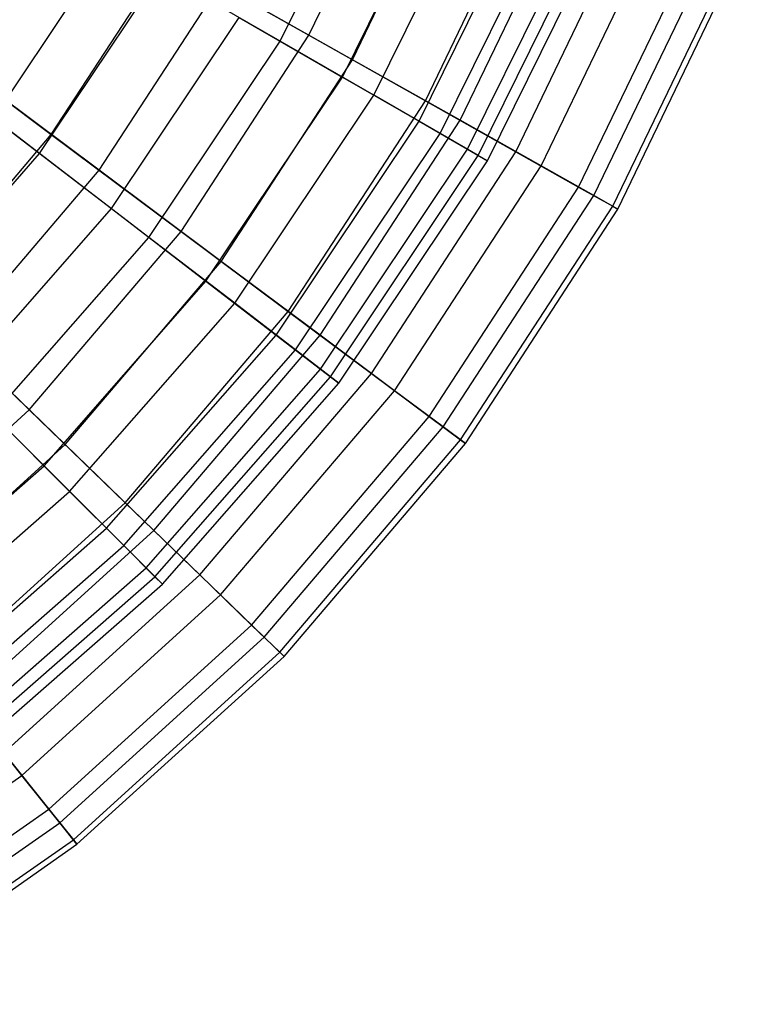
# Model space of a CAD drawing. Extents: x 0.2 to 40.1, y -6.7 to 6.7.
# Tile 20 of 256: x 3.971 to 4.749, y -5.398 to -4.333. Entities that reach past the tile are written whole.
import ezdxf

# ---------------------------------------------------------------- set-up
doc = ezdxf.new("R2010")
doc.units = 0
doc.header["$MEASUREMENT"] = 0
doc.layers.get('0').update_dxf_attribs({"color": 13, "linetype": 'CONTINUOUS'})

# ---------------------------------------------------------------- blocks, each defined once
blk = doc.blocks.new('SNOWBALL_XIV_PM3_STL')
at = {"color": 0}
for p, q in [((4.284, -4.3495, 5.8541), (4.3939, -4.1213, 5.8541)), ((4.284, -4.3495, 5.8541), (4.3939, -4.1213, 5.8541)), ((4.253, -4.356, 8.2113), (4.366, -4.1269, 8.2113)), ((4.253, -4.356, 8.2113), (4.366, -4.1269, 8.2113)), ((4.3312, -4.3761, 8.3537), (4.4441, -4.1416, 8.3537)), ((4.3312, -4.3761, 8.3537), (4.4441, -4.1416, 8.3537)), ((4.3203, -4.3949, 6.2443), (4.4378, -4.1566, 6.2443)), ((4.3203, -4.3949, 6.2443), (4.4378, -4.1566, 6.2443)), ((4.3542, -4.4145, 7.9456), (4.474, -4.1716, 7.9456)), ((4.3542, -4.4145, 7.9456), (4.474, -4.1716, 7.9456)), ((4.41, -4.4205, 6.1083), (4.528, -4.1756, 6.1083)), ((4.41, -4.4205, 6.1083), (4.528, -4.1756, 6.1083)), ((4.4031, -4.4427, 6.5183), (4.5261, -4.1932, 6.5183)), ((4.4031, -4.4427, 6.5183), (4.5261, -4.1932, 6.5183)), ((4.4476, -4.4416, 8.0934), (4.5679, -4.1918, 8.0934)), ((4.4476, -4.4416, 8.0934), (4.5679, -4.1918, 8.0934)), ((4.426, -4.4559, 7.6675), (4.5505, -4.2033, 7.6675)), ((4.426, -4.4559, 7.6675), (4.5505, -4.2033, 7.6675)), ((4.4556, -4.473, 6.8021), (4.5821, -4.2164, 6.8021)), ((4.4556, -4.473, 6.8021), (4.5821, -4.2164, 6.8021)), ((4.4671, -4.4797, 7.3812), (4.5944, -4.2215, 7.3812)), ((4.4671, -4.4797, 7.3812), (4.5944, -4.2215, 7.3812)), ((4.4771, -4.4854, 7.0913), (4.605, -4.2259, 7.0913)), ((4.4771, -4.4854, 7.0913), (4.605, -4.2259, 7.0913)), ((4.5078, -4.4756, 6.3785), (4.632, -4.2177, 6.3785)), ((4.5078, -4.4756, 6.3785), (4.632, -4.2177, 6.3785)), ((4.535, -4.4909, 7.8186), (4.6609, -4.2294, 7.8186)), ((4.535, -4.4909, 7.8186), (4.6609, -4.2294, 7.8186)), ((4.5757, -4.5138, 6.6605), (4.7042, -4.2469, 6.6605)), ((4.5757, -4.5138, 6.6605), (4.7042, -4.2469, 6.6605)), ((3.9431, -4.4396, 5.7425), (4.0697, -4.2502, 5.7425)), ((3.9431, -4.4396, 5.7425), (4.0697, -4.2502, 5.7425)), ((4.5922, -4.5231, 7.5335), (4.7217, -4.254, 7.5335)), ((4.5922, -4.5231, 7.5335), (4.7217, -4.254, 7.5335)), ((4.0055, -4.4571, 5.6196), (4.1315, -4.2636, 5.6196)), ((4.0055, -4.4571, 5.6196), (4.1315, -4.2636, 5.6196)), ((4.1315, -4.2636, 5.6196), (4.284, -4.3495, 5.8541)), ((4.1315, -4.2636, 5.6196), (4.284, -4.3495, 5.8541)), ((4.6126, -4.5346, 6.95), (4.7435, -4.2629, 6.95)), ((4.6126, -4.5346, 6.95), (4.7435, -4.2629, 6.95)), ((4.6182, -4.5377, 7.2425), (4.7494, -4.2652, 7.2425)), ((4.6182, -4.5377, 7.2425), (4.7494, -4.2652, 7.2425)), ((3.9928, -4.4777, 8.4603), (4.1239, -4.2815, 8.4603)), ((3.9928, -4.4777, 8.4603), (4.1239, -4.2815, 8.4603)), ((4.253, -4.356, 8.2113), (4.1239, -4.2815, 8.4603)), ((4.253, -4.356, 8.2113), (4.1239, -4.2815, 8.4603)), ((4.0572, -4.4957, 8.5955), (4.1877, -4.2953, 8.5955)), ((4.0572, -4.4957, 8.5955), (4.1877, -4.2953, 8.5955)), ((4.3312, -4.3761, 8.3537), (4.1877, -4.2953, 8.5955)), ((4.3312, -4.3761, 8.3537), (4.1877, -4.2953, 8.5955)), ((4.0704, -4.5372, 5.9843), (4.2086, -4.3304, 5.9843)), ((4.0704, -4.5372, 5.9843), (4.2086, -4.3304, 5.9843)), ((4.2086, -4.3304, 5.9843), (4.3203, -4.3949, 6.2443)), ((4.2086, -4.3304, 5.9843), (4.3203, -4.3949, 6.2443)), ((3.8431, -4.3359, 5.4086), (4.0055, -4.4571, 5.6196)), ((3.8431, -4.3359, 5.4086), (4.0055, -4.4571, 5.6196)), ((4.1111, -4.5684, 8.2113), (4.253, -4.356, 8.2113)), ((4.1111, -4.5684, 8.2113), (4.253, -4.356, 8.2113)), ((4.1458, -4.5618, 5.8541), (4.284, -4.3495, 5.8541)), ((4.1458, -4.5618, 5.8541), (4.284, -4.3495, 5.8541)), ((4.3542, -4.4145, 7.9456), (4.253, -4.356, 8.2113)), ((4.3542, -4.4145, 7.9456), (4.253, -4.356, 8.2113)), ((4.284, -4.3495, 5.8541), (4.41, -4.4205, 6.1083)), ((4.284, -4.3495, 5.8541), (4.41, -4.4205, 6.1083)), ((3.9928, -4.4777, 8.4603), (3.8508, -4.3687, 8.6887)), ((3.9928, -4.4777, 8.4603), (3.8508, -4.3687, 8.6887)), ((4.1892, -4.5942, 8.3537), (4.3312, -4.3761, 8.3537)), ((4.1892, -4.5942, 8.3537), (4.3312, -4.3761, 8.3537)), ((4.4476, -4.4416, 8.0934), (4.3312, -4.3761, 8.3537)), ((4.4476, -4.4416, 8.0934), (4.3312, -4.3761, 8.3537)), ((4.0572, -4.4957, 8.5955), (3.9023, -4.3801, 8.8151)), ((4.0572, -4.4957, 8.5955), (3.9023, -4.3801, 8.8151)), ((4.1727, -4.6157, 6.2443), (4.3203, -4.3949, 6.2443)), ((4.1727, -4.6157, 6.2443), (4.3203, -4.3949, 6.2443)), ((4.3203, -4.3949, 6.2443), (4.4031, -4.4427, 6.5183)), ((4.3203, -4.3949, 6.2443), (4.4031, -4.4427, 6.5183)), ((4.2038, -4.6396, 7.9456), (4.3542, -4.4145, 7.9456)), ((4.2038, -4.6396, 7.9456), (4.3542, -4.4145, 7.9456)), ((4.426, -4.4559, 7.6675), (4.3542, -4.4145, 7.9456)), ((4.426, -4.4559, 7.6675), (4.3542, -4.4145, 7.9456)), ((4.2617, -4.6483, 6.1083), (4.41, -4.4205, 6.1083)), ((4.2617, -4.6483, 6.1083), (4.41, -4.4205, 6.1083)), ((4.41, -4.4205, 6.1083), (4.5078, -4.4756, 6.3785)), ((4.41, -4.4205, 6.1083), (4.5078, -4.4756, 6.3785)), ((3.9431, -4.4396, 5.7425), (4.0704, -4.5372, 5.9843)), ((3.9431, -4.4396, 5.7425), (4.0704, -4.5372, 5.9843)), ((4.2485, -4.6739, 6.5183), (4.4031, -4.4427, 6.5183)), ((4.2485, -4.6739, 6.5183), (4.4031, -4.4427, 6.5183)), ((4.2963, -4.6741, 8.0934), (4.4476, -4.4416, 8.0934)), ((4.2963, -4.6741, 8.0934), (4.4476, -4.4416, 8.0934)), ((4.4031, -4.4427, 6.5183), (4.4556, -4.473, 6.8021)), ((4.4031, -4.4427, 6.5183), (4.4556, -4.473, 6.8021)), ((4.535, -4.4909, 7.8186), (4.4476, -4.4416, 8.0934)), ((4.535, -4.4909, 7.8186), (4.4476, -4.4416, 8.0934)), ((3.8559, -4.6329, 5.6196), (4.0055, -4.4571, 5.6196)), ((3.8559, -4.6329, 5.6196), (4.0055, -4.4571, 5.6196)), ((4.0055, -4.4571, 5.6196), (4.1458, -4.5618, 5.8541)), ((4.0055, -4.4571, 5.6196), (4.1458, -4.5618, 5.8541)), ((4.2695, -4.69, 7.6675), (4.426, -4.4559, 7.6675)), ((4.2695, -4.69, 7.6675), (4.426, -4.4559, 7.6675)), ((4.4671, -4.4797, 7.3812), (4.426, -4.4559, 7.6675)), ((4.4671, -4.4797, 7.3812), (4.426, -4.4559, 7.6675)), ((4.2967, -4.7108, 6.8021), (4.4556, -4.473, 6.8021)), ((4.2967, -4.7108, 6.8021), (4.4556, -4.473, 6.8021)), ((4.4556, -4.473, 6.8021), (4.4771, -4.4854, 7.0913)), ((4.4556, -4.473, 6.8021), (4.4771, -4.4854, 7.0913)), ((3.8372, -4.6551, 8.4603), (3.9928, -4.4777, 8.4603)), ((3.8372, -4.6551, 8.4603), (3.9928, -4.4777, 8.4603)), ((4.1111, -4.5684, 8.2113), (3.9928, -4.4777, 8.4603)), ((4.1111, -4.5684, 8.2113), (3.9928, -4.4777, 8.4603)), ((4.3072, -4.719, 7.3812), (4.4671, -4.4797, 7.3812)), ((4.3072, -4.719, 7.3812), (4.4671, -4.4797, 7.3812)), ((4.3516, -4.7154, 6.3785), (4.5078, -4.4756, 6.3785)), ((4.3516, -4.7154, 6.3785), (4.5078, -4.4756, 6.3785)), ((4.4771, -4.4854, 7.0913), (4.4671, -4.4797, 7.3812)), ((4.4771, -4.4854, 7.0913), (4.4671, -4.4797, 7.3812)), ((4.5078, -4.4756, 6.3785), (4.5757, -4.5138, 6.6605)), ((4.5078, -4.4756, 6.3785), (4.5757, -4.5138, 6.6605)), ((4.3163, -4.7259, 7.0913), (4.4771, -4.4854, 7.0913)), ((4.3163, -4.7259, 7.0913), (4.4771, -4.4854, 7.0913)), ((4.3767, -4.7341, 7.8186), (4.535, -4.4909, 7.8186)), ((4.3767, -4.7341, 7.8186), (4.535, -4.4909, 7.8186)), ((4.5922, -4.5231, 7.5335), (4.535, -4.4909, 7.8186)), ((4.5922, -4.5231, 7.5335), (4.535, -4.4909, 7.8186)), ((3.9022, -4.6778, 8.5955), (4.0572, -4.4957, 8.5955)), ((3.9022, -4.6778, 8.5955), (4.0572, -4.4957, 8.5955)), ((4.1892, -4.5942, 8.3537), (4.0572, -4.4957, 8.5955)), ((4.1892, -4.5942, 8.3537), (4.0572, -4.4957, 8.5955)), ((4.4141, -4.762, 6.6605), (4.5757, -4.5138, 6.6605)), ((4.4141, -4.762, 6.6605), (4.5757, -4.5138, 6.6605)), ((4.5757, -4.5138, 6.6605), (4.6126, -4.5346, 6.95)), ((4.5757, -4.5138, 6.6605), (4.6126, -4.5346, 6.95)), ((4.4292, -4.7733, 7.5335), (4.5922, -4.5231, 7.5335)), ((4.4292, -4.7733, 7.5335), (4.5922, -4.5231, 7.5335)), ((4.6182, -4.5377, 7.2425), (4.5922, -4.5231, 7.5335)), ((4.6182, -4.5377, 7.2425), (4.5922, -4.5231, 7.5335)), ((4.4481, -4.7874, 6.95), (4.6126, -4.5346, 6.95)), ((4.4481, -4.7874, 6.95), (4.6126, -4.5346, 6.95)), ((4.6126, -4.5346, 6.95), (4.6182, -4.5377, 7.2425)), ((4.6126, -4.5346, 6.95), (4.6182, -4.5377, 7.2425)), ((3.9064, -4.7243, 5.9843), (4.0704, -4.5372, 5.9843)), ((3.9064, -4.7243, 5.9843), (4.0704, -4.5372, 5.9843)), ((4.0704, -4.5372, 5.9843), (4.1727, -4.6157, 6.2443)), ((4.0704, -4.5372, 5.9843), (4.1727, -4.6157, 6.2443)), ((4.4532, -4.7912, 7.2425), (4.6182, -4.5377, 7.2425)), ((4.4532, -4.7912, 7.2425), (4.6182, -4.5377, 7.2425)), ((3.9426, -4.7605, 8.2113), (4.1111, -4.5684, 8.2113)), ((3.9426, -4.7605, 8.2113), (4.1111, -4.5684, 8.2113)), ((3.9816, -4.7547, 5.8541), (4.1458, -4.5618, 5.8541)), ((3.9816, -4.7547, 5.8541), (4.1458, -4.5618, 5.8541)), ((4.2038, -4.6396, 7.9456), (4.1111, -4.5684, 8.2113)), ((4.2038, -4.6396, 7.9456), (4.1111, -4.5684, 8.2113)), ((4.1458, -4.5618, 5.8541), (4.2617, -4.6483, 6.1083)), ((4.1458, -4.5618, 5.8541), (4.2617, -4.6483, 6.1083)), ((4.0205, -4.7924, 8.3537), (4.1892, -4.5942, 8.3537)), ((4.0205, -4.7924, 8.3537), (4.1892, -4.5942, 8.3537)), ((4.2963, -4.6741, 8.0934), (4.1892, -4.5942, 8.3537)), ((4.2963, -4.6741, 8.0934), (4.1892, -4.5942, 8.3537)), ((3.9976, -4.8155, 6.2443), (4.1727, -4.6157, 6.2443)), ((3.9976, -4.8155, 6.2443), (4.1727, -4.6157, 6.2443)), ((4.1727, -4.6157, 6.2443), (4.2485, -4.6739, 6.5183)), ((4.1727, -4.6157, 6.2443), (4.2485, -4.6739, 6.5183)), ((3.8559, -4.6329, 5.6196), (3.9816, -4.7547, 5.8541)), ((3.8559, -4.6329, 5.6196), (3.9816, -4.7547, 5.8541)), ((4.0253, -4.8432, 7.9456), (4.2038, -4.6396, 7.9456)), ((4.0253, -4.8432, 7.9456), (4.2038, -4.6396, 7.9456)), ((4.2695, -4.69, 7.6675), (4.2038, -4.6396, 7.9456)), ((4.2695, -4.69, 7.6675), (4.2038, -4.6396, 7.9456)), ((4.0855, -4.8553, 6.1083), (4.2617, -4.6483, 6.1083)), ((4.0855, -4.8553, 6.1083), (4.2617, -4.6483, 6.1083)), ((4.2617, -4.6483, 6.1083), (4.3516, -4.7154, 6.3785)), ((4.2617, -4.6483, 6.1083), (4.3516, -4.7154, 6.3785)), ((4.0652, -4.883, 6.5183), (4.2485, -4.6739, 6.5183)), ((4.0652, -4.883, 6.5183), (4.2485, -4.6739, 6.5183)), ((4.1165, -4.8853, 8.0934), (4.2963, -4.6741, 8.0934)), ((4.1165, -4.8853, 8.0934), (4.2963, -4.6741, 8.0934)), ((4.2485, -4.6739, 6.5183), (4.2967, -4.7108, 6.8021)), ((4.2485, -4.6739, 6.5183), (4.2967, -4.7108, 6.8021)), ((4.3767, -4.7341, 7.8186), (4.2963, -4.6741, 8.0934)), ((4.3767, -4.7341, 7.8186), (4.2963, -4.6741, 8.0934)), ((4.0205, -4.7924, 8.3537), (3.9022, -4.6778, 8.5955)), ((4.0205, -4.7924, 8.3537), (3.9022, -4.6778, 8.5955)), ((4.0839, -4.9017, 7.6675), (4.2695, -4.69, 7.6675)), ((4.0839, -4.9017, 7.6675), (4.2695, -4.69, 7.6675)), ((4.3072, -4.719, 7.3812), (4.2695, -4.69, 7.6675)), ((4.3072, -4.719, 7.3812), (4.2695, -4.69, 7.6675)), ((4.108, -4.9259, 6.8021), (4.2967, -4.7108, 6.8021)), ((4.108, -4.9259, 6.8021), (4.2967, -4.7108, 6.8021)), ((4.1661, -4.9334, 6.3785), (4.3516, -4.7154, 6.3785)), ((4.1661, -4.9334, 6.3785), (4.3516, -4.7154, 6.3785)), ((4.2967, -4.7108, 6.8021), (4.3163, -4.7259, 7.0913)), ((4.2967, -4.7108, 6.8021), (4.3163, -4.7259, 7.0913)), ((4.3516, -4.7154, 6.3785), (4.4141, -4.762, 6.6605)), ((4.3516, -4.7154, 6.3785), (4.4141, -4.762, 6.6605)), ((3.9064, -4.7243, 5.9843), (3.9976, -4.8155, 6.2443)), ((3.9064, -4.7243, 5.9843), (3.9976, -4.8155, 6.2443)), ((4.1175, -4.9354, 7.3812), (4.3072, -4.719, 7.3812)), ((4.1175, -4.9354, 7.3812), (4.3072, -4.719, 7.3812)), ((4.1256, -4.9435, 7.0913), (4.3163, -4.7259, 7.0913)), ((4.1256, -4.9435, 7.0913), (4.3163, -4.7259, 7.0913)), ((4.3163, -4.7259, 7.0913), (4.3072, -4.719, 7.3812)), ((4.3163, -4.7259, 7.0913), (4.3072, -4.719, 7.3812)), ((4.1885, -4.9551, 7.8186), (4.3767, -4.7341, 7.8186)), ((4.1885, -4.9551, 7.8186), (4.3767, -4.7341, 7.8186)), ((4.4292, -4.7733, 7.5335), (4.3767, -4.7341, 7.8186)), ((4.4292, -4.7733, 7.5335), (4.3767, -4.7341, 7.8186)), ((3.7941, -4.925, 5.8541), (3.9816, -4.7547, 5.8541)), ((3.7941, -4.925, 5.8541), (3.9816, -4.7547, 5.8541)), ((4.0253, -4.8432, 7.9456), (3.9426, -4.7605, 8.2113)), ((4.0253, -4.8432, 7.9456), (3.9426, -4.7605, 8.2113)), ((3.9816, -4.7547, 5.8541), (4.0855, -4.8553, 6.1083)), ((3.9816, -4.7547, 5.8541), (4.0855, -4.8553, 6.1083)), ((4.2221, -4.9876, 6.6605), (4.4141, -4.762, 6.6605)), ((4.2221, -4.9876, 6.6605), (4.4141, -4.762, 6.6605)), ((4.4141, -4.762, 6.6605), (4.4481, -4.7874, 6.95)), ((4.4141, -4.762, 6.6605), (4.4481, -4.7874, 6.95)), ((4.2357, -5.0007, 7.5335), (4.4292, -4.7733, 7.5335)), ((4.2357, -5.0007, 7.5335), (4.4292, -4.7733, 7.5335)), ((4.4532, -4.7912, 7.2425), (4.4292, -4.7733, 7.5335)), ((4.4532, -4.7912, 7.2425), (4.4292, -4.7733, 7.5335)), ((3.8279, -4.9673, 8.3537), (4.0205, -4.7924, 8.3537)), ((3.8279, -4.9673, 8.3537), (4.0205, -4.7924, 8.3537)), ((4.1165, -4.8853, 8.0934), (4.0205, -4.7924, 8.3537)), ((4.1165, -4.8853, 8.0934), (4.0205, -4.7924, 8.3537)), ((4.2526, -5.0171, 6.95), (4.4481, -4.7874, 6.95)), ((4.2526, -5.0171, 6.95), (4.4481, -4.7874, 6.95)), ((4.2571, -5.0215, 7.2425), (4.4532, -4.7912, 7.2425)), ((4.2571, -5.0215, 7.2425), (4.4532, -4.7912, 7.2425)), ((4.4481, -4.7874, 6.95), (4.4532, -4.7912, 7.2425)), ((4.4481, -4.7874, 6.95), (4.4532, -4.7912, 7.2425)), ((3.7979, -4.9906, 6.2443), (3.9976, -4.8155, 6.2443)), ((3.7979, -4.9906, 6.2443), (3.9976, -4.8155, 6.2443)), ((3.9976, -4.8155, 6.2443), (4.0652, -4.883, 6.5183)), ((3.9976, -4.8155, 6.2443), (4.0652, -4.883, 6.5183)), ((3.8217, -5.0217, 7.9456), (4.0253, -4.8432, 7.9456)), ((3.8217, -5.0217, 7.9456), (4.0253, -4.8432, 7.9456)), ((4.0839, -4.9017, 7.6675), (4.0253, -4.8432, 7.9456)), ((4.0839, -4.9017, 7.6675), (4.0253, -4.8432, 7.9456)), ((3.8843, -5.0381, 6.1083), (4.0855, -4.8553, 6.1083)), ((3.8843, -5.0381, 6.1083), (4.0855, -4.8553, 6.1083)), ((4.0855, -4.8553, 6.1083), (4.1661, -4.9334, 6.3785)), ((4.0855, -4.8553, 6.1083), (4.1661, -4.9334, 6.3785)), ((3.856, -5.0664, 6.5183), (4.0652, -4.883, 6.5183)), ((3.856, -5.0664, 6.5183), (4.0652, -4.883, 6.5183)), ((3.9111, -5.0718, 8.0934), (4.1165, -4.8853, 8.0934)), ((3.9111, -5.0718, 8.0934), (4.1165, -4.8853, 8.0934)), ((4.0652, -4.883, 6.5183), (4.108, -4.9259, 6.8021)), ((4.0652, -4.883, 6.5183), (4.108, -4.9259, 6.8021)), ((4.1885, -4.9551, 7.8186), (4.1165, -4.8853, 8.0934)), ((4.1885, -4.9551, 7.8186), (4.1165, -4.8853, 8.0934)), ((3.8721, -5.0874, 7.6675), (4.0839, -4.9017, 7.6675)), ((3.8721, -5.0874, 7.6675), (4.0839, -4.9017, 7.6675)), ((4.1175, -4.9354, 7.3812), (4.0839, -4.9017, 7.6675)), ((4.1175, -4.9354, 7.3812), (4.0839, -4.9017, 7.6675)), ((3.893, -5.1145, 6.8021), (4.108, -4.9259, 6.8021)), ((3.893, -5.1145, 6.8021), (4.108, -4.9259, 6.8021)), ((4.108, -4.9259, 6.8021), (4.1256, -4.9435, 7.0913)), ((4.108, -4.9259, 6.8021), (4.1256, -4.9435, 7.0913)), ((3.9011, -5.1251, 7.3812), (4.1175, -4.9354, 7.3812)), ((3.9011, -5.1251, 7.3812), (4.1175, -4.9354, 7.3812)), ((3.9542, -5.1258, 6.3785), (4.1661, -4.9334, 6.3785)), ((3.9542, -5.1258, 6.3785), (4.1661, -4.9334, 6.3785)), ((4.1256, -4.9435, 7.0913), (4.1175, -4.9354, 7.3812)), ((4.1256, -4.9435, 7.0913), (4.1175, -4.9354, 7.3812)), ((4.1661, -4.9334, 6.3785), (4.2221, -4.9876, 6.6605)), ((4.1661, -4.9334, 6.3785), (4.2221, -4.9876, 6.6605)), ((3.9081, -5.1342, 7.0913), (4.1256, -4.9435, 7.0913)), ((3.9081, -5.1342, 7.0913), (4.1256, -4.9435, 7.0913)), ((3.9737, -5.1502, 7.8186), (4.1885, -4.9551, 7.8186)), ((3.9737, -5.1502, 7.8186), (4.1885, -4.9551, 7.8186)), ((4.2357, -5.0007, 7.5335), (4.1885, -4.9551, 7.8186)), ((4.2357, -5.0007, 7.5335), (4.1885, -4.9551, 7.8186)), ((4.0028, -5.1867, 6.6605), (4.2221, -4.9876, 6.6605)), ((4.0028, -5.1867, 6.6605), (4.2221, -4.9876, 6.6605)), ((4.2221, -4.9876, 6.6605), (4.2526, -5.0171, 6.95)), ((4.2221, -4.9876, 6.6605), (4.2526, -5.0171, 6.95)), ((4.0146, -5.2015, 7.5335), (4.2357, -5.0007, 7.5335)), ((4.0146, -5.2015, 7.5335), (4.2357, -5.0007, 7.5335)), ((4.2571, -5.0215, 7.2425), (4.2357, -5.0007, 7.5335)), ((4.2571, -5.0215, 7.2425), (4.2357, -5.0007, 7.5335)), ((4.0293, -5.2199, 6.95), (4.2526, -5.0171, 6.95)), ((4.0293, -5.2199, 6.95), (4.2526, -5.0171, 6.95)), ((4.0332, -5.2248, 7.2425), (4.2571, -5.0215, 7.2425)), ((4.0332, -5.2248, 7.2425), (4.2571, -5.0215, 7.2425)), ((4.2526, -5.0171, 6.95), (4.2571, -5.0215, 7.2425)), ((4.2526, -5.0171, 6.95), (4.2571, -5.0215, 7.2425)), ((3.9737, -5.1502, 7.8186), (3.9111, -5.0718, 8.0934)), ((3.9737, -5.1502, 7.8186), (3.9111, -5.0718, 8.0934)), ((3.9542, -5.1258, 6.3785), (4.0028, -5.1867, 6.6605)), ((3.9542, -5.1258, 6.3785), (4.0028, -5.1867, 6.6605)), ((3.7357, -5.3162, 7.8186), (3.9737, -5.1502, 7.8186)), ((3.7357, -5.3162, 7.8186), (3.9737, -5.1502, 7.8186)), ((4.0146, -5.2015, 7.5335), (3.9737, -5.1502, 7.8186)), ((4.0146, -5.2015, 7.5335), (3.9737, -5.1502, 7.8186)), ((3.7599, -5.3562, 6.6605), (4.0028, -5.1867, 6.6605)), ((3.7599, -5.3562, 6.6605), (4.0028, -5.1867, 6.6605)), ((4.0028, -5.1867, 6.6605), (4.0293, -5.2199, 6.95)), ((4.0028, -5.1867, 6.6605), (4.0293, -5.2199, 6.95)), ((3.7697, -5.3723, 7.5335), (4.0146, -5.2015, 7.5335)), ((3.7697, -5.3723, 7.5335), (4.0146, -5.2015, 7.5335)), ((4.0332, -5.2248, 7.2425), (4.0146, -5.2015, 7.5335)), ((4.0332, -5.2248, 7.2425), (4.0146, -5.2015, 7.5335)), ((3.7819, -5.3925, 6.95), (4.0293, -5.2199, 6.95)), ((3.7819, -5.3925, 6.95), (4.0293, -5.2199, 6.95)), ((3.7852, -5.3979, 7.2425), (4.0332, -5.2248, 7.2425)), ((3.7852, -5.3979, 7.2425), (4.0332, -5.2248, 7.2425)), ((4.0293, -5.2199, 6.95), (4.0332, -5.2248, 7.2425)), ((4.0293, -5.2199, 6.95), (4.0332, -5.2248, 7.2425))]:
    blk.add_line(p, q, dxfattribs=at)
blk = doc.blocks.new('GRUPUJ_1')
at = {"color": 0}
blk.add_blockref('SNOWBALL_XIV_PM3_STL', (-0.2062, 6.6596, -0.5119), dxfattribs=at)

msp = doc.modelspace()

# ---------------------------------------------------------------- block references
at = {"color": 0}
msp.add_blockref('GRUPUJ_1', (0.2062, -6.6596, 0.5119), dxfattribs=at)

doc.saveas('drawing.dxf')
